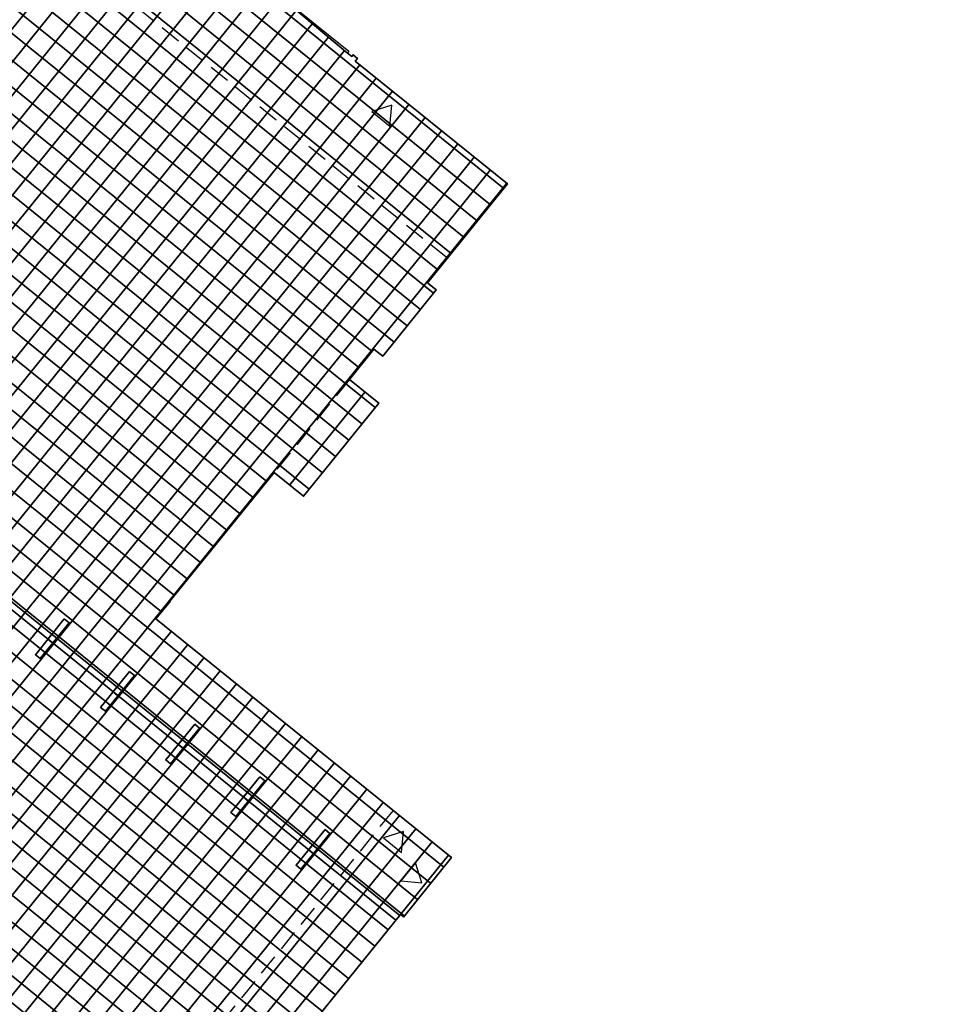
# Model space of a CAD drawing. Header units: metres. Extents: x 93008 to 98406, y 448779 to 454332.
# Tile 84 of 136: x 95603 to 95625, y 451742 to 451766. Entities that reach past the tile are written whole.
import ezdxf

# ---------------------------------------------------------------- set-up
doc = ezdxf.new("R2010")
doc.units = ezdxf.units.M
doc.header["$MEASUREMENT"] = 0
doc.linetypes.add('DASHED', pattern=[0.75, 0.5, -0.25])
for name, color, linetype, lineweight in [('N-PV-IE-TERREINAFSCHEIDING_KUNSTMATIG_PERGOLA-G', 210, 'Continuous', 35), ('N-PV-OG-BEBOUWING_ENTREE-G', 7, 'Continuous', 25), ('N-PV-OG-BEBOUWING_LUIFEL-G', 3, 'DASHED', 25), ('N-PV-OG-BEBOUWING_MAATSCHAPPELIJK-G', 6, 'Continuous', 25), ('N-PV-VH-VERHARDING-LICHT_OPEN-A', 8, 'Continuous', 35), ('N-PV-VH-VERHARDING-LICHT_OPEN-G', 2, 'Continuous', 35)]:
    doc.layers.add(name, color=color, linetype=linetype, lineweight=lineweight)

# ---------------------------------------------------------------- blocks, each defined once
blk = doc.blocks.new('entree')
at = {"layer": 'N-PV-OG-BEBOUWING_ENTREE-G', "flags": 128}
blk.add_lwpolyline([(-5.820766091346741e-11, 0.8660254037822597), (-0.3969808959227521, 0.2695160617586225), (0.3969808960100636, 0.2695160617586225)], close=True, dxfattribs=at)
blk = doc.blocks.new('PERG')
at = {"layer": 'N-PV-IE-TERREINAFSCHEIDING_KUNSTMATIG_PERGOLA-G'}
for points in [[(0.5499999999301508, 0.0749999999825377), (-0.5500000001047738, 0.07499999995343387), (-0.5500000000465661, -0.07500000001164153), (0.5499999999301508, -0.07500000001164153)], [(-0.07500000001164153, -0.07500000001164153), (0.07499999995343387, -0.0749999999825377), (0.07499999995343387, 0.07500000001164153), (-0.07500000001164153, 0.07500000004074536)]]:
    blk.add_lwpolyline(points, close=True, dxfattribs=at)

msp = doc.modelspace()

# ---------------------------------------------------------------- hatches: boundary and pattern name
at = {"layer": 'N-PV-VH-VERHARDING-LICHT_OPEN-A'}
h = msp.add_hatch(dxfattribs=at)
h.set_pattern_fill('ANSI37', color=256, scale=4, angle=-44.99999999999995)
h.set_pattern_definition([(321.0569954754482, (95605.26954660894, 451736.0074012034), (0.3142735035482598, 0.3888857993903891), []), (51.05699547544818, (95605.26954660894, 451736.0074012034), (-0.388885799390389, 0.3142735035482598), [])])
edge = h.paths.add_edge_path()
edge.add_line((95691.57154097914, 451766.0629284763), (95661.91642631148, 451790.0283620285))
edge.add_arc((95648.0883921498, 451772.9173868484), 22.00000000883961, 51.0569954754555, 69.39580322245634)
edge.add_arc((95653.01513511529, 451786.0218595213), 7.999999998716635, 69.39580322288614, 100.6054100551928)
edge.add_arc((95647.86189858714, 451813.5435628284), 19.9999999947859, 271.71568910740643, 280.60541005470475, ccw=False)
edge.add_arc((95648.38584769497, 451796.0514080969), 2.499999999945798, 159.3028235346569, 271.7156891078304, ccw=False)
edge.add_line((95646.04719407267, 451796.9349799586), (95646.3897878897, 451797.8417633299))
edge.add_line((95646.3897878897, 451797.8417633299), (95644.51886499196, 451798.5486208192))
edge.add_line((95644.51886499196, 451798.5486208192), (95644.20133363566, 451797.7081732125))
edge.add_arc((95642.79835930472, 451798.2375534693), 1.499526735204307, 232.547305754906, 339.32714885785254, ccw=False)
edge.add_arc((95661.16345423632, 451822.2123709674), 31.70000000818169, 193.823146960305, 232.5473057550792, ccw=False)
edge.add_arc((95604.64905219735, 451808.306891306), 26.50000001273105, 13.82314696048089, 36.53564190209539)
edge.add_arc((95628.35190940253, 451825.8689117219), 3.00000000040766, 159.3028235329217, 216.5356419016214, ccw=False)
edge.add_line((95625.54552505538, 451826.9291979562), (95625.6952940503, 451827.3256091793))
edge.add_line((95625.6952940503, 451827.3256091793), (95623.82437115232, 451828.0324666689))
edge.add_line((95623.82437115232, 451828.0324666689), (95623.51402654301, 451827.2110410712))
edge.add_arc((95620.70764219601, 451828.2713273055), 3.000000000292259, 264.2597440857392, 339.3028235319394, ccw=False)
edge.add_arc((95616.6068693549, 451787.4769199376), 38.00000012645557, 84.2597440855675, 124.546657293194)
edge.add_line((95595.05793742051, 451818.7761777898), (95596.19209173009, 451817.1288484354))
edge.add_arc((95616.60686930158, 451787.4769200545), 35.99999999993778, 83.89238061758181, 124.54665732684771, ccw=False)
edge.add_arc((95637.96345792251, 451735.4021177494), 89.60128104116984, 101.2799789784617, 113.6679445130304)
edge.add_arc((95606.827434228, 451806.439918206), 12.03955681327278, 113.6679445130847, 192.6323898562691)
edge.add_arc((95584.34558935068, 451801.4012845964), 10.99999999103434, -37.80994357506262, 12.63238985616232, ccw=False)
edge.add_arc((95589.48090544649, 451797.4164974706), 4.500000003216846, 264.61707664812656, 322.1900564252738, ccw=False)
edge.add_line((95589.05875329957, 451792.9363426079), (95588.73808621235, 451792.966558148))
edge.add_line((95588.73808621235, 451792.966558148), (95588.55046303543, 451790.9753782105))
edge.add_line((95588.55046303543, 451790.9753782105), (95590.9734838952, 451790.7470639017))
edge.add_arc((95590.78586071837, 451788.755883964), 2.000000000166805, -13.504645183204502, 84.61707663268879, ccw=False)
edge.add_arc((95578.14529787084, 451791.7916985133), 14.99999996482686, 340.87712679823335, 346.4953548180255, ccw=False)
edge.add_arc((95578.1452978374, 451791.7916985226), 14.99999999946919, 316.91313189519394, 340.87712680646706, ccw=False)
edge.add_arc((95578.14529800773, 451791.7916983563), 14.99999976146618, 315.0279413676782, 316.91313191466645, ccw=False)
edge.add_arc((95590.8775554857, 451779.0740490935), 2.995805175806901, 135.0576540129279, 218.4571861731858)
edge.add_arc((95678.49558118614, 451848.8452592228), 114.9999999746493, 218.5287854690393, 225.6390603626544)
edge.add_arc((95594.5944493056, 451763.0513196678), 5.000000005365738, 32.10124185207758, 45.639060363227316, ccw=False)
edge.add_line((95598.83000132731, 451765.708404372), (95600.11884994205, 451763.6539025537))
edge.add_arc((95589.95352510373, 451757.2768992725), 11.99999999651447, 11.603098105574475, 32.10124185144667, ccw=False)
edge.add_arc((95566.73784796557, 451752.5100969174), 35.70000146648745, -9.066396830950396, 11.603098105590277, ccw=False)
edge.add_arc((95599.02930851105, 451747.3572654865), 2.999999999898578, 258.99350302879, 350.9336031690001, ccw=False)
edge.add_arc((95612.01188920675, 451814.1064422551), 71.00000000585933, 245.84893109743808, 258.9935030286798, ccw=False)
edge.add_arc((95584.19010228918, 451752.0584916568), 3.000000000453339, 174.5842639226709, 245.8489301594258, ccw=False)
edge.add_arc((95568.26152498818, 451753.568599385), 13.00000000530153, 338.1934815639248, 354.5842642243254, ccw=False)
edge.add_arc((95589.68533323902, 451745.0056152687), 10.07172169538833, 158.2397241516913, 182.2053840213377)
edge.add_arc((95581.6209550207, 451744.6396341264), 1.999999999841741, 68.4867695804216, 180.6186894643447, ccw=False)
edge.add_arc((95539.08189156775, 451636.7210160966), 118.0000001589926, 60.00120711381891, 68.48676958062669, ccw=False)
edge.add_arc((95597.07977515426, 451737.1811850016), 1.99999999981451, -28.23188825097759, 60.001207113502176, ccw=False)
edge.add_arc((95586.5072913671, 451742.8576792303), 14.00000000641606, 310.45524532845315, 331.7681117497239, ccw=False)
edge.add_arc((95592.34697633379, 451736.0094619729), 5.000000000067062, 300.8574853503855, 310.45524532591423, ccw=False)
edge.add_line((95594.91149837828, 451731.7172333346), (95614.28549258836, 451715.8640250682))
edge.add_line((95614.28549258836, 451715.8640250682), (95616.00718750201, 451717.9680858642))
edge.add_arc((95618.32895630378, 451716.0682464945), 2.999999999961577, 43.65346851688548, 140.7074838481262, ccw=False)
edge.add_arc((95511.97034146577, 451614.5948753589), 149.9999999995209, 34.54277535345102, 43.65346851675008, ccw=False)
edge.add_arc((95633.4665482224, 451698.2305241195), 2.500000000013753, -58.73051882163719, 34.54277535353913, ccw=False)
edge.add_line((95634.76420799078, 451696.0936855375), (95639.82826766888, 451699.1689887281))
edge.add_arc((95641.35170371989, 451701.1511952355), 2.500000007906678, 221.950333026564, 232.4557169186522, ccw=False)
edge.add_arc((95751.05107979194, 451799.7529035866), 150.0000000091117, 214.8890009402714, 221.9503330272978, ccw=False)
edge.add_arc((95630.03999994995, 451715.3689361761), 2.472594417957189, 63.49462059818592, 214.8890009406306, ccw=False)
edge.add_arc((95651.226156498, 451757.8518032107), 44.9999999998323, 243.4946205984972, 263.0935629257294)
edge.add_arc((95646.4162215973, 451718.1420496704), 5.000000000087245, 263.0935629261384, 321.0569954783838)
edge.add_line((95650.30507959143, 451714.9993146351), (95666.28494877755, 451734.772996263))
edge.add_line((95666.28494877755, 451734.772996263), (95664.25051658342, 451736.4170993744))
edge.add_line((95664.25051658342, 451736.4170993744), (95664.24954115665, 451736.4178154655))
edge.add_line((95664.24954115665, 451736.4178154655), (95648.54233257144, 451716.981527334))
edge.add_line((95648.54233257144, 451716.981527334), (95645.36148006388, 451719.5520960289))
edge.add_line((95645.36148006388, 451719.5520960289), (95645.50604587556, 451719.7309834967))
edge.add_line((95645.50604587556, 451719.7309834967), (95642.78361194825, 451721.9310865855))
edge.add_line((95642.78361194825, 451721.9310865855), (95642.6390461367, 451721.7521991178))
edge.add_line((95642.6390461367, 451721.7521991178), (95642.17238317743, 451722.129327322))
edge.add_line((95642.17238317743, 451722.129327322), (95642.31694898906, 451722.3082147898))
edge.add_line((95642.31694898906, 451722.3082147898), (95637.33932742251, 451726.3308213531))
edge.add_line((95637.33932742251, 451726.3308213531), (95637.19464494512, 451726.1520281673))
edge.add_line((95637.19464494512, 451726.1520281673), (95636.72786532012, 451726.5292506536))
edge.add_line((95636.72786532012, 451726.5292506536), (95636.87243113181, 451726.7081381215))
edge.add_line((95636.87243113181, 451726.7081381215), (95634.77256448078, 451728.4051207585))
edge.add_line((95634.77256448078, 451728.4051207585), (95634.6282320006, 451728.2260447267))
edge.add_line((95634.6282320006, 451728.2260447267), (95634.14966913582, 451728.6127897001))
edge.add_line((95634.14966913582, 451728.6127897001), (95628.10933239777, 451721.1384046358))
edge.add_line((95628.10933239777, 451721.1384046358), (95612.4683455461, 451733.7784849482))
edge.add_line((95612.4683455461, 451733.7784849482), (95610.68641478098, 451731.5735024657))
edge.add_line((95610.68641478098, 451731.5735024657), (95608.77115221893, 451733.1212994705))
edge.add_line((95608.77115221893, 451733.1212994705), (95608.8968616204, 451733.2768537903))
edge.add_line((95608.8968616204, 451733.2768537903), (95607.28298555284, 451734.5810888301))
edge.add_line((95607.28298555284, 451734.5810888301), (95607.15727615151, 451734.4255345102))
edge.add_line((95607.15727615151, 451734.4255345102), (95605.2420135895, 451735.9733315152))
edge.add_line((95605.2420135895, 451735.9733315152), (95612.16231613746, 451744.536596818))
edge.add_line((95612.16231613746, 451744.536596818), (95612.23464889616, 451744.4781419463))
edge.add_line((95612.23464889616, 451744.4781419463), (95613.38174718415, 451745.897575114))
edge.add_line((95613.38174718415, 451745.897575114), (95606.3289143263, 451751.5972393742))
edge.add_line((95606.3289143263, 451751.5972393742), (95606.66543839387, 451752.0136582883))
edge.add_line((95606.66543839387, 451752.0136582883), (95606.66154953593, 451752.0168010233))
edge.add_line((95606.66154953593, 451752.0168010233), (95607.86157148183, 451753.5017225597))
edge.add_line((95607.86157148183, 451753.5017225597), (95609.15109038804, 451755.0894338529))
edge.add_line((95609.15109038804, 451755.0894338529), (95609.85108482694, 451754.5237415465))
edge.add_line((95609.85108482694, 451754.5237415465), (95611.64558653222, 451756.744279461))
edge.add_line((95611.64558653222, 451756.744279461), (95610.9455920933, 451757.3099717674))
edge.add_line((95610.9455920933, 451757.3099717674), (95611.53139790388, 451758.0348548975))
edge.add_line((95611.53139790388, 451758.0348548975), (95611.74139623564, 451757.8651472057))
edge.add_line((95611.74139623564, 451757.8651472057), (95613.02111794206, 451759.4486901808))
edge.add_line((95613.02111794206, 451759.4486901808), (95612.81111961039, 451759.6183978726))
edge.add_line((95612.81111961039, 451759.6183978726), (95614.71781695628, 451761.9777680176))
edge.add_line((95614.71781695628, 451761.9777680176), (95611.08562359, 451764.9130825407))
edge.add_line((95611.08562359, 451764.9130825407), (95611.13747871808, 451764.9772486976))
edge.add_line((95611.13747871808, 451764.9772486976), (95611.03247955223, 451765.0621025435))
edge.add_line((95611.03247955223, 451765.0621025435), (95611.0010522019, 451765.0232139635))
edge.add_line((95611.0010522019, 451765.0232139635), (95610.89994189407, 451765.1049250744))
edge.add_line((95610.89994189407, 451765.1049250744), (95608.78271641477, 451766.8840794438))
edge.add_line((95608.78271641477, 451766.8840794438), (95608.74940342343, 451766.8428575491))
edge.add_line((95608.74940342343, 451766.8428575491), (95608.54718280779, 451767.006279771))
edge.add_line((95608.54718280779, 451767.006279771), (95606.47273476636, 451768.7508640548))
edge.add_line((95606.47273476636, 451768.7508640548), (95606.43942177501, 451768.7096421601))
edge.add_line((95606.43942177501, 451768.7096421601), (95606.23720115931, 451768.8730643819))
edge.add_line((95606.23720115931, 451768.8730643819), (95604.13941997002, 451770.6365050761))
edge.add_line((95604.13941997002, 451770.6365050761), (95604.10610697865, 451770.5952831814))
edge.add_line((95604.10610697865, 451770.5952831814), (95603.90388636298, 451770.7587054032))
edge.add_line((95603.90388636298, 451770.7587054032), (95601.80610517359, 451772.5221460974))
edge.add_line((95601.80610517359, 451772.5221460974), (95601.77279218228, 451772.4809242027))
edge.add_line((95601.77279218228, 451772.4809242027), (95601.57057156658, 451772.6443464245))
edge.add_line((95601.57057156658, 451772.6443464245), (95599.47279037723, 451774.4077871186))
edge.add_line((95599.47279037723, 451774.4077871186), (95599.43947738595, 451774.3665652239))
edge.add_line((95599.43947738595, 451774.3665652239), (95599.23725677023, 451774.5299874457))
edge.add_line((95599.23725677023, 451774.5299874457), (95597.1394755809, 451776.2934281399))
edge.add_line((95597.1394755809, 451776.2934281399), (95597.10616258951, 451776.2522062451))
edge.add_line((95597.10616258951, 451776.2522062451), (95596.90394197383, 451776.415628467))
edge.add_line((95596.90394197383, 451776.415628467), (95595.68979397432, 451777.4205973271))
edge.add_line((95595.68979397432, 451777.4205973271), (95596.65619307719, 451778.6164311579))
edge.add_line((95596.65619307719, 451778.6164311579), (95596.64180430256, 451778.6280592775))
edge.add_line((95596.64180430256, 451778.6280592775), (95596.80522652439, 451778.8302798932))
edge.add_line((95596.80522652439, 451778.8302798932), (95596.87639262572, 451778.772767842))
edge.add_line((95596.87639262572, 451778.772767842), (95598.59861142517, 451780.9038620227))
edge.add_line((95598.59861142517, 451780.9038620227), (95598.55738953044, 451780.9371750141))
edge.add_line((95598.55738953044, 451780.9371750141), (95598.72081175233, 451781.1393956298))
edge.add_line((95598.72081175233, 451781.1393956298), (95600.48425244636, 451783.2371768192))
edge.add_line((95600.48425244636, 451783.2371768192), (95600.44303055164, 451783.2704898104))
edge.add_line((95600.44303055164, 451783.2704898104), (95600.60645277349, 451783.4727104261))
edge.add_line((95600.60645277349, 451783.4727104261), (95600.58117519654, 451783.4931382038))
edge.add_line((95600.58117519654, 451783.4931382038), (95603.86669042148, 451787.5586741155))
edge.add_line((95603.86669042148, 451787.5586741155), (95599.20006082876, 451791.329956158))
edge.add_line((95599.20006082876, 451791.329956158), (95600.46522593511, 451792.8954866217))
edge.add_line((95600.46522593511, 451792.8954866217), (95600.65392573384, 451793.0772794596))
edge.add_line((95600.65392573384, 451793.0772794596), (95600.69514762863, 451793.0439664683))
edge.add_line((95600.69514762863, 451793.0439664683), (95602.41736642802, 451795.1750606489))
edge.add_line((95602.41736642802, 451795.1750606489), (95602.37614453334, 451795.2083736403))
edge.add_line((95602.37614453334, 451795.2083736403), (95602.53956675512, 451795.410594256))
edge.add_line((95602.53956675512, 451795.410594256), (95604.30300744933, 451797.5083754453))
edge.add_line((95604.30300744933, 451797.5083754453), (95604.26178555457, 451797.5416884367))
edge.add_line((95604.26178555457, 451797.5416884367), (95604.42520777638, 451797.7439090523))
edge.add_line((95604.42520777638, 451797.7439090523), (95606.18864847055, 451799.8416902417))
edge.add_line((95606.18864847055, 451799.8416902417), (95606.1474265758, 451799.875003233))
edge.add_line((95606.1474265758, 451799.875003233), (95606.31084879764, 451800.0772238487))
edge.add_line((95606.31084879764, 451800.0772238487), (95608.07428949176, 451802.175005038))
edge.add_line((95608.07428949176, 451802.175005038), (95608.03306759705, 451802.2083180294))
edge.add_line((95608.03306759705, 451802.2083180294), (95608.1964898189, 451802.4105386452))
edge.add_line((95608.1964898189, 451802.4105386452), (95609.95993051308, 451804.5083198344))
edge.add_line((95609.95993051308, 451804.5083198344), (95609.91870861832, 451804.5416328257))
edge.add_line((95609.91870861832, 451804.5416328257), (95610.08213084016, 451804.7438534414))
edge.add_line((95610.08213084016, 451804.7438534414), (95611.80785871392, 451806.7949683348))
edge.add_line((95611.80785871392, 451806.7949683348), (95611.76663681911, 451806.8282813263))
edge.add_line((95611.76663681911, 451806.8282813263), (95611.84834793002, 451806.9293916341))
edge.add_line((95611.84834793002, 451806.9293916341), (95611.93472567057, 451807.0267306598))
edge.add_line((95611.93472567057, 451807.0267306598), (95611.91528138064, 451807.0424443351))
edge.add_line((95611.91528138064, 451807.0424443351), (95613.71292582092, 451809.2668711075))
edge.add_line((95613.71292582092, 451809.2668711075), (95613.82036669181, 451809.3600454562))
edge.add_line((95613.82036669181, 451809.3600454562), (95613.8009224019, 451809.3757591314))
edge.add_line((95613.8009224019, 451809.3757591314), (95615.59856684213, 451811.600185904))
edge.add_line((95615.59856684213, 451811.600185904), (95615.70600771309, 451811.6933602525))
edge.add_line((95615.70600771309, 451811.6933602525), (95615.68656342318, 451811.7090739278))
edge.add_line((95615.68656342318, 451811.7090739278), (95616.71423777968, 451812.9807304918))
edge.add_line((95616.71423777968, 451812.9807304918), (95619.23032890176, 451810.9473809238))
edge.add_line((95619.23032890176, 451810.9473809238), (95620.33113612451, 451810.018561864))
edge.add_line((95620.33113612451, 451810.018561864), (95620.35030680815, 451810.0422838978))
edge.add_line((95620.35030680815, 451810.0422838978), (95620.3969731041, 451810.0045710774))
edge.add_line((95620.3969731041, 451810.0045710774), (95620.40548372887, 451810.0151022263))
edge.add_line((95620.40548372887, 451810.0151022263), (95624.87379475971, 451806.4040890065))
edge.add_line((95624.87379475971, 451806.4040890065), (95625.25519708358, 451806.8760408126))
edge.add_line((95625.25519708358, 451806.8760408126), (95631.06906160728, 451802.1776342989))
edge.add_line((95631.06906160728, 451802.1776342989), (95630.707433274, 451801.7301510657))
edge.add_line((95630.707433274, 451801.7301510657), (95633.19630239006, 451799.7188006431))
edge.add_line((95633.19630239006, 451799.7188006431), (95633.55793072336, 451800.1662838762))
edge.add_line((95633.55793072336, 451800.1662838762), (95633.94680561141, 451799.8520191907))
edge.add_line((95633.94680561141, 451799.8520191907), (95633.52546531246, 451799.3306476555))
edge.add_line((95633.52546531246, 451799.3306476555), (95634.89434332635, 451798.224404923))
edge.add_line((95634.89434332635, 451798.224404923), (95635.31568362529, 451798.7457764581))
edge.add_line((95635.31568362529, 451798.7457764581), (95635.70455851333, 451798.4315117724))
edge.add_line((95635.70455851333, 451798.4315117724), (95635.32313094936, 451797.9595287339))
edge.add_line((95635.32313094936, 451797.9595287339), (95638.95143545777, 451795.0273569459))
edge.add_line((95638.95143545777, 451795.0273569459), (95639.38000404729, 451795.5576728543))
edge.add_line((95639.38000404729, 451795.5576728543), (95644.56968504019, 451791.3636929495))
edge.add_line((95644.56968504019, 451791.3636929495), (95644.20177123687, 451790.9084320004))
edge.add_line((95644.20177123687, 451790.9084320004), (95645.3314844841, 451789.9954674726))
edge.add_line((95645.3314844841, 451789.9954674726), (95645.3522213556, 451790.0211275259))
edge.add_line((95645.3522213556, 451790.0211275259), (95653.1299373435, 451783.7356574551))
edge.add_line((95653.1299373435, 451783.7356574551), (95654.33579583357, 451782.718738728))
edge.add_line((95654.33579583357, 451782.718738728), (95655.58031890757, 451784.2587264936))
edge.add_line((95655.58031890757, 451784.2587264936), (95656.90074265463, 451785.8402339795))
edge.add_line((95656.90074265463, 451785.8402339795), (95656.87512574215, 451785.8609359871))
edge.add_line((95656.87512574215, 451785.8609359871), (95658.50658176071, 451787.8762956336))
edge.add_line((95658.50658176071, 451787.8762956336), (95662.87832035, 451784.3433263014))
edge.add_line((95662.87832035, 451784.3433263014), (95663.72074639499, 451783.6201825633))
edge.add_line((95663.72074639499, 451783.6201825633), (95663.74144840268, 451783.6457994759))
edge.add_line((95663.74144840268, 451783.6457994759), (95687.16245530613, 451764.7183870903))
edge.add_line((95687.16245530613, 451764.7183870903), (95682.81434818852, 451759.3377294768))
edge.add_line((95682.81434818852, 451759.3377294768), (95681.90255175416, 451758.2618623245))
edge.add_line((95681.90255175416, 451758.2618623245), (95681.92816866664, 451758.2411603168))
edge.add_line((95681.92816866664, 451758.2411603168), (95679.01654694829, 451754.6382847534))
edge.add_line((95679.01654694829, 451754.6382847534), (95681.02902707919, 451753.0174954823))
edge.add_line((95681.02902707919, 451753.0174954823), (95691.57154097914, 451766.0629284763))

# ---------------------------------------------------------------- linework, layer by layer
at = {"layer": 'N-PV-IE-TERREINAFSCHEIDING_KUNSTMATIG_PERGOLA-G'}
msp.add_lwpolyline([(95595.93006462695, 451757.6223576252), (95612.14660246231, 451744.517152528), (95612.05232041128, 451744.4004867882), (95595.83578257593, 451757.5056918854)], close=True, dxfattribs=at)
at = {"layer": 'N-PV-OG-BEBOUWING_LUIFEL-G', "flags": 128}
for points in [[(95613.28378695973, 451760.2032821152), (95592.43950811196, 451777.048341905), (95600.84652481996, 451787.4512851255), (95596.17989522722, 451791.2225671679), (95616.37176734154, 451816.2082316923), (95644.29376773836, 451793.6433941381), (95643.28830633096, 451792.3992241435)], [(95610.9455920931, 451757.3099717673), (95609.15109038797, 451755.0894338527)], [(95611.9872027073, 451747.0245598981), (95599.5199728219, 451731.5974602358), (95607.55046457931, 451725.1077123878), (95611.22667335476, 451729.49760009), (95627.13015812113, 451716.6453851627), (95635.75382305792, 451727.3164114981), (95645.3614800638, 451719.5520960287)]]:
    msp.add_lwpolyline(points, dxfattribs=at)
at = {"layer": 'N-PV-OG-BEBOUWING_MAATSCHAPPELIJK-G'}
msp.add_lwpolyline([(95608.78271641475, 451766.8840794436), (95610.93325488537, 451765.146146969), (95610.89994189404, 451765.1049250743), (95611.00105220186, 451765.0232139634), (95611.03247955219, 451765.0621025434), (95611.13747871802, 451764.9772486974), (95611.08562358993, 451764.9130825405), (95614.71781695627, 451761.9777680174), (95612.81111961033, 451759.6183978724), (95613.02111794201, 451759.4486901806), (95611.74139623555, 451757.8651472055), (95611.53139790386, 451758.0348548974), (95610.94559209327, 451757.3099717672), (95611.64558653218, 451756.7442794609), (95609.85108482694, 451754.5237415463), (95609.15109038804, 451755.0894338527), (95607.86546033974, 451753.4985798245), (95607.86157148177, 451753.5017225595), (95606.66154953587, 451752.0168010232), (95606.66543839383, 451752.0136582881), (95606.32891432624, 451751.5972393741), (95613.38174718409, 451745.8975751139), (95612.23464889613, 451744.4781419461), (95612.16231613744, 451744.5365968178), (95605.2420135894, 451735.973331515)], dxfattribs=at)
at = {"layer": 'N-PV-VH-VERHARDING-LICHT_OPEN-G', "flags": 128}
msp.add_lwpolyline([(95605.2420135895, 451735.9733315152), (95612.16231613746, 451744.536596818), (95612.23464889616, 451744.4781419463), (95613.38174718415, 451745.897575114), (95606.3289143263, 451751.5972393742), (95606.66543839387, 451752.0136582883), (95606.66154953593, 451752.0168010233), (95607.86157148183, 451753.5017225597), (95609.15109038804, 451755.0894338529), (95609.85108482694, 451754.5237415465), (95611.64558653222, 451756.744279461), (95610.9455920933, 451757.3099717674), (95611.53139790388, 451758.0348548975), (95611.74139623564, 451757.8651472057), (95613.02111794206, 451759.4486901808), (95612.81111961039, 451759.6183978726), (95614.71781695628, 451761.9777680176), (95611.08562359, 451764.9130825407), (95611.13747871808, 451764.9772486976), (95611.03247955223, 451765.0621025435), (95611.0010522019, 451765.0232139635), (95610.89994189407, 451765.1049250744), (95608.78271641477, 451766.8840794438)], dxfattribs=at)

# ---------------------------------------------------------------- block references
at = {"layer": 'N-PV-IE-TERREINAFSCHEIDING_KUNSTMATIG_PERGOLA-G', "rotation": 51.05699547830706}
for p in [(95603.85508248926, 451751.121417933), (95605.41062568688, 451749.8643239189), (95606.96616888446, 451748.6072299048), (95608.5217120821, 451747.3501358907), (95610.07725527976, 451746.0930418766)]:
    msp.add_blockref('PERG', p, dxfattribs=at)
at = {"layer": 'N-PV-OG-BEBOUWING_ENTREE-G', "xscale": 0.6999999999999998, "yscale": 0.6999999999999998, "zscale": 0.6999999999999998}
for p, rotation in [((95611.57796018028, 451763.3854234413), 321.2805119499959), ((95611.85539219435, 451746.0462983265), 321.2805119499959), ((95612.20397502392, 451745.6761126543), 231.2805119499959)]:
    msp.add_blockref('entree', p, dxfattribs=dict(at, rotation=rotation))

doc.saveas('drawing.dxf')
